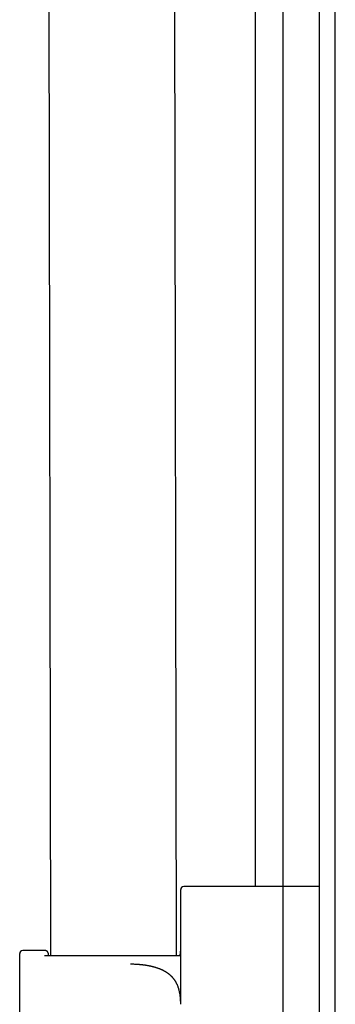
# Model space of a CAD drawing. Header units: inches. Extents: x 0 to 200, y 0 to 129.
# Tile 79 of 99: x 193.37 to 194.94, y 20.99 to 25.88. Entities that reach past the tile are written whole.
import ezdxf

# ---------------------------------------------------------------- set-up
doc = ezdxf.new("R2010")
doc.units = ezdxf.units.IN
doc.header["$LTSCALE"] = 11
doc.header["$MEASUREMENT"] = 0
doc.layers.get('0').update_dxf_attribs({"linetype": 'CONTINUOUS'})
doc.layers.add('REAR_DOOR_ASSEMBLY', color=7, linetype='CONTINUOUS')

msp = doc.modelspace()

# ---------------------------------------------------------------- linework, layer by layer
at = {"color": 7, "linetype": 'Continuous'}
msp.add_line((194.6807, 18.4472), (194.6807, 77.0083), dxfattribs=at)
at = {"layer": 'REAR_DOOR_ASSEMBLY', "color": 7, "linetype": 'Continuous'}
for p, q in [((194.8612, 17.6678), (194.8612, 77.7879)), ((194.9392, 17.6678), (194.9392, 77.7879)), ((193.4835, 45.1043), (193.5242, 21.2321)), ((194.5412, 43.7139), (194.5412, 21.5739)), ((194.1712, 21.2565), (194.1712, 21.5589)), ((194.8612, 21.5739), (194.1862, 21.5739)), ((193.4948, 21.2565), (193.3862, 21.2565)), ((193.509, 21.2506), (193.5088, 21.2507)), ((193.5091, 21.2505), (193.5089, 21.2506)), ((193.5092, 21.2504), (193.509, 21.2506)), ((193.5093, 21.2502), (193.5091, 21.2504)), ((193.5095, 21.25), (193.5094, 21.2501)), ((193.5098, 21.2496), (193.5097, 21.2498)), ((193.5101, 21.2494), (193.5099, 21.2496)), ((193.5102, 21.2492), (193.5101, 21.2493)), ((193.5105, 21.2488), (193.5104, 21.249)), ((193.5107, 21.2486), (193.5106, 21.2487)), ((193.5109, 21.2484), (193.5108, 21.2485)), ((193.5112, 21.2479), (193.5111, 21.2481)), ((193.5114, 21.2476), (193.5113, 21.2477)), ((193.5117, 21.2472), (193.5116, 21.2473)), ((193.512, 21.2467), (193.5119, 21.2468)), ((193.5122, 21.2463), (193.5122, 21.2464)), ((193.5124, 21.246), (193.5123, 21.2461)), ((193.5126, 21.2455), (193.5126, 21.2456)), ((193.5127, 21.2453), (193.5127, 21.2454)), ((193.5128, 21.2451), (193.5128, 21.2452)), ((193.513, 21.2448), (193.5129, 21.245)), ((193.5132, 21.2444), (193.5131, 21.2445)), ((193.5133, 21.244), (193.5133, 21.2441)), ((193.5135, 21.2437), (193.5134, 21.2439)), ((193.5136, 21.2433), (193.5136, 21.2434)), ((193.5137, 21.243), (193.5136, 21.2432)), ((193.5137, 21.2429), (193.5137, 21.243)), ((193.5138, 21.2427), (193.5137, 21.2429)), ((193.5138, 21.2426), (193.5138, 21.2427)), ((193.5139, 21.2425), (193.5138, 21.2426)), ((194.1678, 21.2457), (194.1676, 21.232)), ((194.1678, 21.2459), (194.1678, 21.2457)), ((194.1678, 21.2459), (194.1678, 21.2459)), ((194.168, 21.2475), (194.1679, 21.2473)), ((194.1679, 21.2473), (194.1679, 21.2472)), ((194.1679, 21.2472), (194.1679, 21.2471)), ((194.1679, 21.2469), (194.1679, 21.2468)), ((194.1679, 21.2468), (194.1679, 21.2467)), ((194.1679, 21.2467), (194.1679, 21.2466)), ((194.1679, 21.2466), (194.1679, 21.2465)), ((194.1679, 21.2465), (194.1679, 21.2464)), ((194.1679, 21.2464), (194.1679, 21.2462)), ((194.1679, 21.2462), (194.1679, 21.2462)), ((194.1679, 21.2461), (194.1679, 21.2461)), ((194.1679, 21.246), (194.1678, 21.246)), ((194.168, 21.2479), (194.168, 21.2478)), ((194.168, 21.2478), (194.168, 21.2476)), ((194.168, 21.2476), (194.168, 21.2475)), ((194.1712, 21.0903), (194.1712, 21.2565)), ((193.3712, 21.2289), (193.3712, 21.2415)), ((193.3712, 20.5148), (193.3712, 21.2414)), ((193.5004, 21.2321), (194.1707, 21.232)), ((193.5139, 21.2423), (193.5139, 21.2425)), ((193.514, 21.2422), (193.5139, 21.2423)), ((193.5141, 21.2418), (193.514, 21.242)), ((193.5141, 21.2418), (193.514, 21.2419)), ((193.5141, 21.2416), (193.5141, 21.2418)), ((193.5141, 21.2415), (193.5141, 21.2417)), ((193.5142, 21.2414), (193.5141, 21.2415)), ((193.5142, 21.2412), (193.5142, 21.2414)), ((193.5142, 21.2412), (193.5142, 21.2413)), ((193.5143, 21.241), (193.5142, 21.2412)), ((193.5143, 21.2409), (193.5143, 21.241)), ((193.5143, 21.2408), (193.5143, 21.2409)), ((193.5144, 21.2406), (193.5143, 21.2408)), ((193.5144, 21.2405), (193.5143, 21.2406)), ((193.5144, 21.2403), (193.5144, 21.2405)), ((193.5145, 21.24), (193.5144, 21.2402)), ((193.5145, 21.2399), (193.5145, 21.24)), ((193.5145, 21.2398), (193.5145, 21.2399)), ((193.5145, 21.2397), (193.5145, 21.2398)), ((193.5146, 21.2395), (193.5145, 21.2397)), ((193.5146, 21.2395), (193.5145, 21.2396)), ((193.5146, 21.2393), (193.5146, 21.2395)), ((193.5146, 21.2392), (193.5146, 21.2394)), ((193.5146, 21.2392), (193.5146, 21.2393)), ((193.5146, 21.239), (193.5146, 21.2392)), ((193.5146, 21.239), (193.5146, 21.2391)), ((193.5147, 21.2388), (193.5146, 21.2389)), ((193.5147, 21.2387), (193.5146, 21.2388)), ((193.5147, 21.2386), (193.5147, 21.2387)), ((193.5147, 21.2386), (193.5147, 21.2387)), ((193.5147, 21.2384), (193.5147, 21.2386)), ((193.5147, 21.2381), (193.5147, 21.2383)), ((193.5147, 21.238), (193.5147, 21.2381)), ((193.5147, 21.2379), (193.5147, 21.238)), ((193.5147, 21.2378), (193.5147, 21.2379)), ((193.5147, 21.2377), (193.5147, 21.2378)), ((193.5148, 21.2376), (193.5147, 21.2377)), ((193.5148, 21.2375), (193.5148, 21.2376)), ((193.5148, 21.2374), (193.5148, 21.2375)), ((193.5148, 21.2374), (193.5148, 21.2375)), ((193.5148, 21.2373), (193.5148, 21.2374)), ((193.5148, 21.2372), (193.5148, 21.2373)), ((193.5148, 21.237), (193.5148, 21.2372)), ((193.5149, 21.2321), (193.5148, 21.237)), ((193.9236, 21.1879), (193.9212, 21.1879)), ((193.9284, 21.1879), (193.9236, 21.1879)), ((193.9331, 21.1878), (193.9284, 21.1879)), ((193.9379, 21.1877), (193.9331, 21.1878)), ((193.9426, 21.1875), (193.9379, 21.1877)), ((194.1712, 20.9889), (194.1712, 21.0903))]:
    msp.add_line(p, q, dxfattribs=at)
at = {"layer": 'REAR_DOOR_ASSEMBLY', "color": 3, "linetype": 'Continuous'}
msp.add_line((194.1085, 45.1043), (194.1492, 21.232), dxfattribs=at)
at = {"layer": 'REAR_DOOR_ASSEMBLY', "color": 7, "linetype": 'Continuous'}
for points in [[(193.5088, 21.2507), (193.5087, 21.2509), (193.5085, 21.251), (193.5084, 21.2511), (193.5082, 21.2513), (193.5081, 21.2514), (193.5079, 21.2516), (193.5078, 21.2517), (193.5076, 21.2518), (193.5074, 21.252), (193.5073, 21.2521), (193.5071, 21.2523), (193.5069, 21.2524), (193.5067, 21.2525), (193.5065, 21.2527), (193.5063, 21.2528), (193.5061, 21.253), (193.5059, 21.2531), (193.5056, 21.2533), (193.5054, 21.2534), (193.5052, 21.2536), (193.5049, 21.2537), (193.5047, 21.2539), (193.5044, 21.254), (193.5042, 21.2541), (193.5039, 21.2543), (193.5036, 21.2544), (193.5033, 21.2546), (193.5031, 21.2547), (193.5028, 21.2548), (193.5025, 21.2549), (193.5022, 21.2551), (193.5018, 21.2552), (193.5015, 21.2553), (193.5012, 21.2554), (193.5009, 21.2555), (193.5005, 21.2556), (193.5002, 21.2557), (193.4998, 21.2558), (193.4994, 21.2559), (193.4991, 21.256), (193.4987, 21.2561), (193.4983, 21.2562), (193.4979, 21.2562), (193.4975, 21.2563), (193.4971, 21.2563), (193.4967, 21.2564), (193.4963, 21.2564), (193.4959, 21.2564), (193.4955, 21.2565), (193.4951, 21.2565), (193.4948, 21.2565)], [(193.5098, 21.2497), (193.5096, 21.2499), (193.5095, 21.2501), (193.5093, 21.2502)], [(193.51, 21.2494), (193.5099, 21.2495), (193.5098, 21.2497)], [(193.5105, 21.2489), (193.5103, 21.2491), (193.5102, 21.2492), (193.51, 21.2494)], [(193.5107, 21.2486), (193.5106, 21.2487), (193.5105, 21.2489)], [(193.511, 21.2481), (193.5109, 21.2483), (193.5108, 21.2484), (193.5107, 21.2486)], [(193.5116, 21.2474), (193.5115, 21.2475), (193.5114, 21.2477), (193.5113, 21.2478), (193.5112, 21.248), (193.511, 21.2482)], [(193.5119, 21.2469), (193.5118, 21.2471), (193.5117, 21.2472), (193.5116, 21.2474)], [(193.5121, 21.2465), (193.512, 21.2466), (193.5119, 21.2468), (193.5118, 21.2469)], [(193.5123, 21.2462), (193.5122, 21.2463), (193.5121, 21.2465)], [(193.5125, 21.2457), (193.5124, 21.2459), (193.5124, 21.246), (193.5123, 21.2462)], [(193.5127, 21.2453), (193.5127, 21.2454), (193.5126, 21.2456), (193.5125, 21.2457)], [(193.5129, 21.245), (193.5128, 21.2451), (193.5127, 21.2453)], [(193.5131, 21.2446), (193.513, 21.2447), (193.513, 21.2449)], [(193.5133, 21.2441), (193.5132, 21.2443), (193.5131, 21.2444), (193.5131, 21.2446)], [(193.5134, 21.2439), (193.5133, 21.244), (193.5132, 21.2442)], [(193.5135, 21.2434), (193.5135, 21.2436), (193.5134, 21.2437)], [(193.5136, 21.2432), (193.5136, 21.2433), (193.5135, 21.2435)], [(194.1679, 21.2471), (194.1679, 21.247), (194.1679, 21.2469)], [(194.1712, 21.2564), (194.1711, 21.2563), (194.171, 21.2561), (194.1709, 21.256), (194.1708, 21.2558), (194.1707, 21.2556), (194.1706, 21.2555), (194.1705, 21.2553), (194.1704, 21.2551), (194.1703, 21.255), (194.1702, 21.2548), (194.1701, 21.2546), (194.1701, 21.2545), (194.17, 21.2543), (194.1699, 21.2541), (194.1698, 21.254), (194.1697, 21.2538), (194.1697, 21.2536), (194.1696, 21.2535), (194.1695, 21.2533), (194.1694, 21.2532), (194.1694, 21.253), (194.1693, 21.2528), (194.1693, 21.2527), (194.1692, 21.2525), (194.1691, 21.2524), (194.1691, 21.2522), (194.169, 21.2521), (194.169, 21.2519), (194.1689, 21.2517), (194.1689, 21.2516), (194.1688, 21.2514), (194.1688, 21.2513), (194.1687, 21.2511), (194.1687, 21.251), (194.1686, 21.2508), (194.1686, 21.2507), (194.1685, 21.2506), (194.1685, 21.2504), (194.1685, 21.2503), (194.1684, 21.2501), (194.1684, 21.25), (194.1684, 21.2499), (194.1683, 21.2497), (194.1683, 21.2496), (194.1683, 21.2495), (194.1682, 21.2493), (194.1682, 21.2492), (194.1682, 21.2491), (194.1682, 21.249), (194.1682, 21.2489), (194.1681, 21.2488), (194.1681, 21.2487), (194.1681, 21.2486), (194.1681, 21.2485), (194.1681, 21.2484), (194.1681, 21.2483), (194.168, 21.2482), (194.168, 21.2481), (194.168, 21.2479)], [(193.4952, 21.2313), (193.4957, 21.2315), (193.4961, 21.2316), (193.4966, 21.2317), (193.497, 21.2317), (193.4975, 21.2318), (193.4979, 21.2319), (193.4983, 21.2319), (193.4988, 21.232), (193.4992, 21.232), (193.4996, 21.232), (193.5001, 21.2321), (193.5004, 21.2321)], [(193.514, 21.2419), (193.514, 21.2421), (193.5139, 21.2422)], [(193.5144, 21.2402), (193.5144, 21.2403), (193.5144, 21.2404)], [(193.5147, 21.2383), (193.5147, 21.2383), (193.5147, 21.2384)], [(194.1712, 21.2314), (194.1712, 21.2315), (194.1712, 21.2316), (194.1712, 21.2316), (194.1712, 21.2317), (194.1712, 21.2317), (194.1711, 21.2318), (194.1711, 21.2319), (194.1711, 21.2319), (194.171, 21.2319), (194.171, 21.232), (194.1709, 21.232), (194.1709, 21.232), (194.1708, 21.232), (194.1708, 21.232), (194.1707, 21.232)], [(194.1712, 20.9922), (194.1712, 20.9953), (194.1711, 20.9985), (194.171, 21.0016), (194.1709, 21.0046), (194.1708, 21.0077), (194.1706, 21.0106), (194.1704, 21.0136), (194.1702, 21.0165), (194.17, 21.0193), (194.1697, 21.0221), (194.1695, 21.0249), (194.1692, 21.0277), (194.1688, 21.0304), (194.1685, 21.033), (194.1681, 21.0357), (194.1677, 21.0383), (194.1673, 21.0408), (194.1669, 21.0433), (194.1664, 21.0458), (194.1659, 21.0483), (194.1654, 21.0507), (194.1649, 21.0531), (194.1643, 21.0555), (194.1638, 21.0578), (194.1632, 21.0601), (194.1626, 21.0624), (194.1619, 21.0646), (194.1613, 21.0668), (194.1606, 21.069), (194.1599, 21.0711), (194.1592, 21.0732), (194.1584, 21.0753), (194.1577, 21.0774), (194.1569, 21.0794), (194.1561, 21.0814), (194.1552, 21.0834), (194.1544, 21.0853), (194.1535, 21.0872), (194.1527, 21.0891), (194.1518, 21.091), (194.1508, 21.0928), (194.1499, 21.0947), (194.1489, 21.0965), (194.1479, 21.0982), (194.1469, 21.1), (194.1459, 21.1017), (194.1449, 21.1034), (194.1438, 21.105), (194.1427, 21.1067), (194.1417, 21.1083), (194.1405, 21.1099), (194.1394, 21.1115), (194.1383, 21.1131), (194.1371, 21.1146), (194.1359, 21.1161), (194.1347, 21.1176), (194.1335, 21.1191), (194.1322, 21.1205), (194.131, 21.122), (194.1297, 21.1234), (194.1284, 21.1248), (194.1271, 21.1261), (194.1258, 21.1275), (194.1244, 21.1288), (194.123, 21.1301), (194.1217, 21.1314), (194.1203, 21.1327), (194.1189, 21.1339), (194.1174, 21.1352), (194.116, 21.1364), (194.1145, 21.1376), (194.113, 21.1388), (194.1115, 21.1399), (194.11, 21.1411), (194.1085, 21.1422), (194.1069, 21.1433), (194.1054, 21.1444), (194.1038, 21.1455), (194.1022, 21.1466), (194.1006, 21.1476), (194.099, 21.1486), (194.0973, 21.1496), (194.0957, 21.1506), (194.094, 21.1516), (194.0923, 21.1526), (194.0906, 21.1535), (194.0889, 21.1545), (194.0872, 21.1554), (194.0854, 21.1563), (194.0837, 21.1572), (194.0819, 21.158), (194.0801, 21.1589), (194.0783, 21.1597), (194.0765, 21.1606), (194.0746, 21.1614), (194.0728, 21.1622), (194.0709, 21.163), (194.0691, 21.1637), (194.0672, 21.1645), (194.0653, 21.1652), (194.0633, 21.166), (194.0614, 21.1667), (194.0595, 21.1674), (194.0575, 21.1681), (194.0556, 21.1688), (194.0536, 21.1694), (194.0516, 21.1701), (194.0496, 21.1707), (194.0476, 21.1713), (194.0455, 21.1719), (194.0435, 21.1725), (194.0415, 21.1731), (194.0394, 21.1737), (194.0373, 21.1743), (194.0352, 21.1748), (194.0331, 21.1754), (194.031, 21.1759), (194.0289, 21.1764), (194.0268, 21.1769), (194.0246, 21.1774), (194.0225, 21.1779), (194.0203, 21.1783), (194.0182, 21.1788), (194.016, 21.1792), (194.0138, 21.1796), (194.0116, 21.1801), (194.0094, 21.1805), (194.0072, 21.1809), (194.005, 21.1812), (194.0028, 21.1816), (194.0005, 21.182), (193.9983, 21.1823), (193.996, 21.1827), (193.9938, 21.183), (193.9915, 21.1833), (193.9892, 21.1836), (193.9869, 21.1839), (193.9846, 21.1842), (193.9824, 21.1845), (193.9801, 21.1847), (193.9777, 21.185), (193.9754, 21.1852), (193.9731, 21.1855), (193.9708, 21.1857), (193.9685, 21.1859), (193.9661, 21.1861), (193.9638, 21.1863), (193.9615, 21.1864), (193.9591, 21.1866), (193.9568, 21.1868), (193.9544, 21.1869), (193.9521, 21.1871), (193.9497, 21.1872), (193.9473, 21.1873), (193.9426, 21.1875)]]:
    msp.add_lwpolyline(points, dxfattribs=at)
for centre in [(194.1862, 21.5589), (193.3862, 21.2415)]:
    msp.add_arc(centre, 0.015, 89.9977, 179.9977, dxfattribs=at)

doc.saveas('drawing.dxf')
